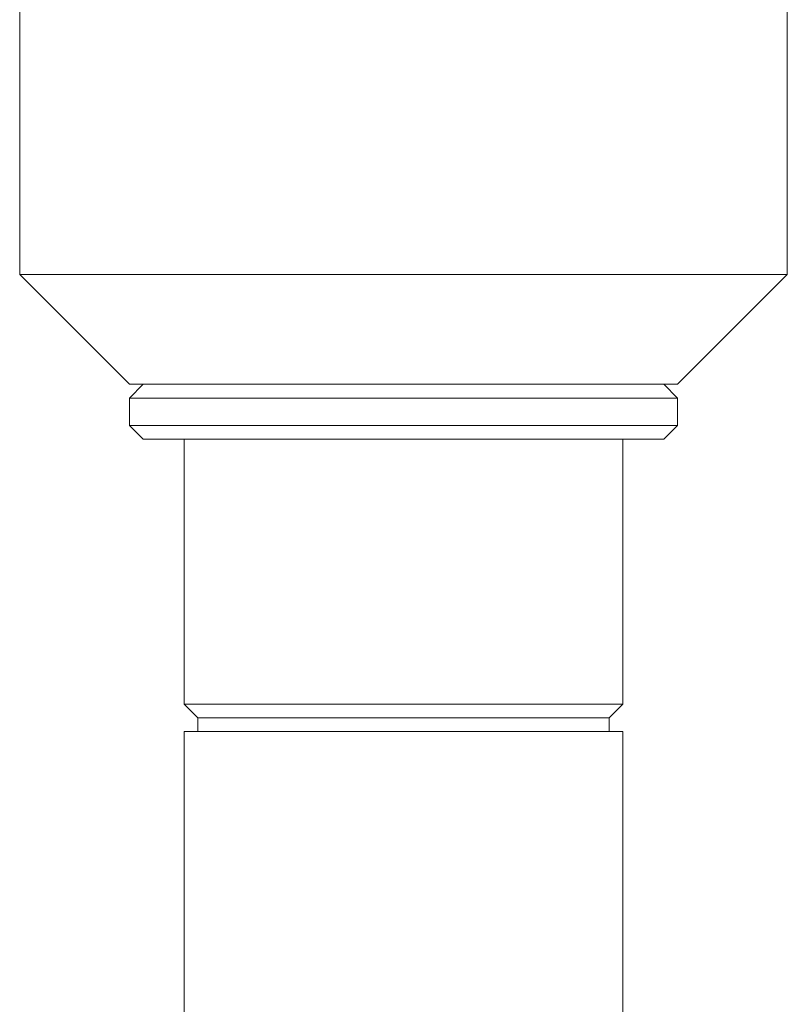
# Model space of a CAD drawing. Header units: inches. Extents: x 2.6 to 18.2, y 0.6 to 16.4.
# Tile 6 of 44: x 4.3 to 6, y 8.5 to 10.8. Entities that reach past the tile are written whole.
import ezdxf

# ---------------------------------------------------------------- set-up
doc = ezdxf.new("R2010")
doc.units = ezdxf.units.IN
doc.header["$MEASUREMENT"] = 0

msp = doc.modelspace()

# ---------------------------------------------------------------- linework, layer by layer
at = {"color": 7, "linetype": 'Continuous', "lineweight": 15}
for p, q in [((4.264, 12.1737), (4.264, 10.1737)), ((6.014, 10.1737), (6.014, 10.9538)), ((4.264, 10.1737), (4.514, 9.9237)), ((5.7577, 10.1737), (4.264, 10.1737)), ((6.014, 10.1737), (5.7577, 10.1737)), ((5.764, 9.9237), (6.014, 10.1737)), ((4.5453, 9.9237), (4.514, 9.8924)), ((5.5809, 9.9237), (4.514, 9.9237)), ((5.764, 9.9237), (5.5809, 9.9237)), ((5.764, 9.8924), (5.7328, 9.9237)), ((4.514, 9.8924), (4.514, 9.8299)), ((4.514, 9.8924), (5.764, 9.8924)), ((5.764, 9.8299), (5.764, 9.8924)), ((4.514, 9.8299), (4.5453, 9.7987)), ((4.514, 9.8299), (5.764, 9.8299)), ((5.7328, 9.7987), (5.764, 9.8299)), ((4.5453, 9.7987), (5.7328, 9.7987)), ((4.639, 9.7987), (4.639, 9.1953)), ((5.639, 9.1953), (5.639, 9.7987)), ((4.639, 9.1953), (4.6703, 9.164)), ((5.4926, 9.1953), (4.639, 9.1953)), ((5.639, 9.1953), (5.4926, 9.1953)), ((5.6078, 9.164), (5.639, 9.1953)), ((4.6703, 9.164), (4.6703, 9.1328)), ((5.4705, 9.164), (4.6703, 9.164)), ((5.6078, 9.164), (5.4705, 9.164)), ((5.6078, 9.1328), (5.6078, 9.164)), ((4.639, 9.1328), (4.639, 4.8828)), ((5.4926, 9.1328), (4.639, 9.1328)), ((5.639, 9.1328), (5.4926, 9.1328)), ((5.639, 4.8828), (5.639, 9.1328))]:
    msp.add_line(p, q, dxfattribs=at)

doc.saveas('drawing.dxf')
